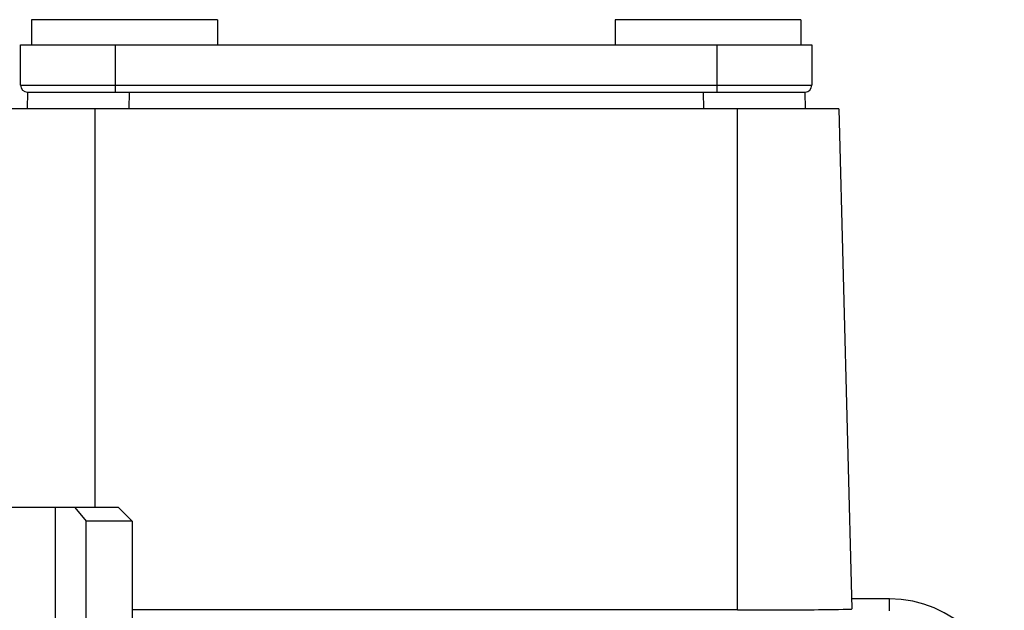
# Model space of a CAD drawing. Header units: millimetres. Extents: x 0 to 559, y 0 to 432.
# Tile 7 of 23: x 91 to 120, y 219 to 236. Entities that reach past the tile are written whole.
import ezdxf

# ---------------------------------------------------------------- set-up
doc = ezdxf.new("R2010")
doc.units = ezdxf.units.MM
doc.header["$LTSCALE"] = 30.734
doc.layers.add('ECM-B3M-C210DXF_CONTINUOUS_LINE', color=7, linetype='CONTINUOUS')
doc.layers.add('LQM37B48FFDBDXF_CONTINUOUS_LINE', color=7, linetype='CONTINUOUS')

msp = doc.modelspace()

# ---------------------------------------------------------------- linework, layer by layer
at = {"layer": 'ECM-B3M-C210DXF_CONTINUOUS_LINE', "color": 7, "linetype": 'Continuous'}
for p, q in [((91.093, 236.309), (91.093, 235.566)), ((96.593, 236.309), (91.093, 236.309)), ((96.593, 236.309), (96.593, 235.566)), ((108.353, 236.309), (108.353, 235.566)), ((113.853, 236.309), (108.353, 236.309)), ((113.853, 236.309), (113.853, 235.566)), ((90.982, 234.166), (90.973, 233.666)), ((93.504, 234.166), (111.441, 234.166)), ((113.964, 234.166), (113.973, 233.666)), ((114.973, 233.666), (89.973, 233.666)), ((114.973, 233.666), (115.361, 218.864)), ((116.473, 219.159), (115.356, 219.159)), ((111.973, 218.834), (94.073, 218.834))]:
    msp.add_line(p, q, dxfattribs=at)
at = {"layer": 'ECM-B3M-C210DXF_CONTINUOUS_LINE', "color": 9, "linetype": 'Continuous'}
for p, q in [((93.981, 234.166), (93.973, 233.666)), ((110.965, 234.166), (110.973, 233.666)), ((92.973, 233.666), (92.973, 221.866)), ((111.973, 218.834), (111.973, 233.666)), ((116.473, 218.81), (116.473, 219.159))]:
    msp.add_line(p, q, dxfattribs=at)
at = {"layer": 'ECM-B3M-C210DXF_CONTINUOUS_LINE', "color": 7, "linetype": 'Continuous'}
msp.add_arc((116.473, 215.766), 3.393, 0, 90, dxfattribs=at)
msp.add_ellipse((111.973, 218.864), major_axis=(3.388, 0), ratio=0.008727, start_param=-1.570796, end_param=0.000229, dxfattribs=at)
at = {"layer": 'LQM37B48FFDBDXF_CONTINUOUS_LINE', "color": 7, "linetype": 'Continuous'}
for p, q in [((90.773, 234.366), (90.773, 235.566)), ((90.773, 235.566), (114.173, 235.566)), ((114.173, 235.566), (114.173, 234.366)), ((90.973, 234.166), (113.973, 234.166)), ((93.673, 221.866), (79.952, 221.866)), ((91.797, 221.866), (91.797, 218.466)), ((92.377, 221.866), (92.709, 221.466)), ((94.073, 221.466), (93.673, 221.866)), ((92.709, 218.466), (92.709, 221.466)), ((94.073, 221.466), (92.709, 221.466)), ((94.073, 221.466), (94.073, 215.166))]:
    msp.add_line(p, q, dxfattribs=at)
at = {"layer": 'LQM37B48FFDBDXF_CONTINUOUS_LINE', "color": 9, "linetype": 'Continuous'}
for p, q in [((93.573, 235.566), (93.573, 234.166)), ((111.373, 234.166), (111.373, 235.566)), ((90.773, 234.366), (114.173, 234.366))]:
    msp.add_line(p, q, dxfattribs=at)
at = {"layer": 'LQM37B48FFDBDXF_CONTINUOUS_LINE', "color": 7, "linetype": 'Continuous'}
for centre, start, end in [((90.973, 234.366), 180, 270), ((113.973, 234.366), 270, 360)]:
    msp.add_arc(centre, 0.2, start, end, dxfattribs=at)

doc.saveas('drawing.dxf')
